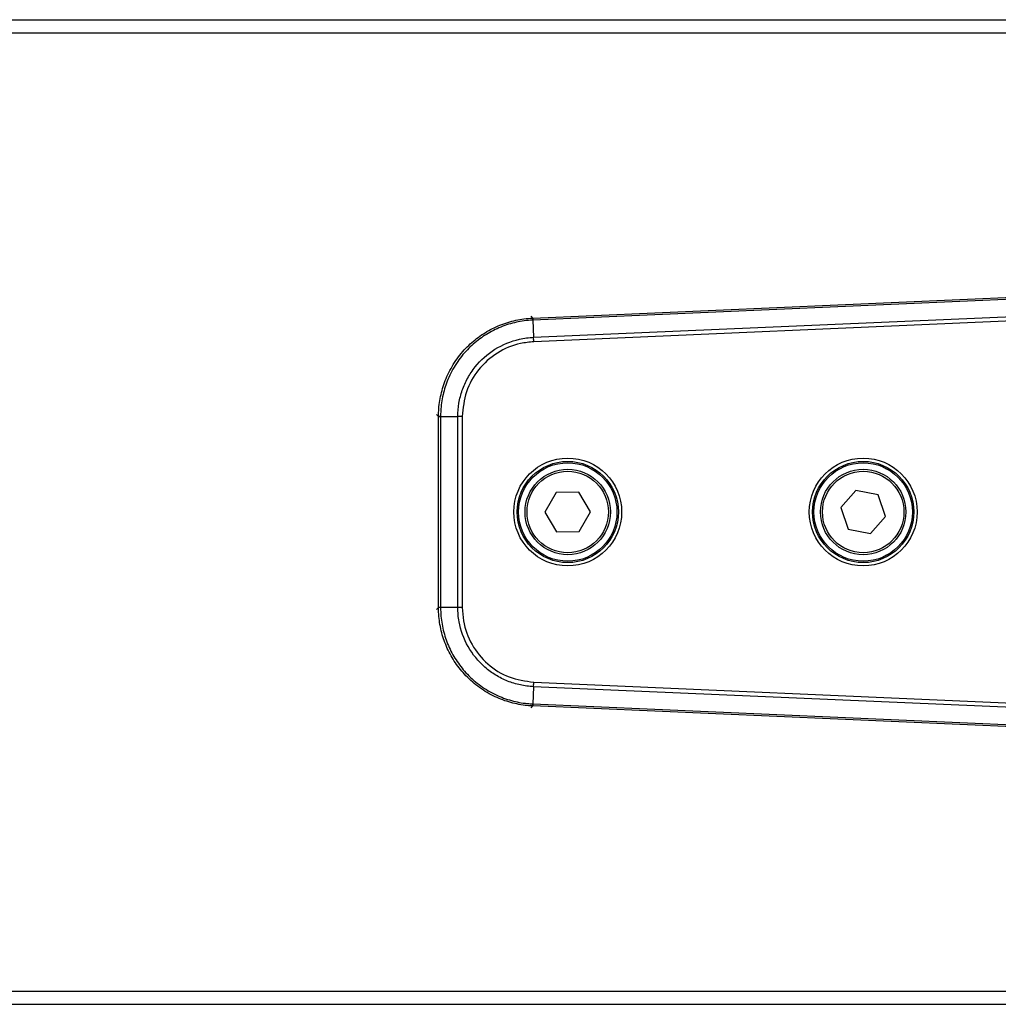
# Model space of a CAD drawing. Header units: millimetres. Extents: x 0 to 420, y 0 to 297.
# Tile 29 of 59: x 79 to 87, y 258 to 266. Entities that reach past the tile are written whole.
import ezdxf

# ---------------------------------------------------------------- set-up
doc = ezdxf.new("R2010")
doc.units = ezdxf.units.MM

msp = doc.modelspace()

# ---------------------------------------------------------------- linework, layer by layer
at = {"color": 7, "linetype": 'Continuous', "lineweight": 25}
for p, q in [((63.19552, 266.11431), (87.15175, 266.11431)), ((63.19552, 266.00417), (87.15175, 266.00417)), ((91.12555, 263.94783), (83.01779, 263.59384)), ((83.01703, 263.6113), (90.32174, 263.93023)), ((83.02409, 263.44946), (92.6216, 263.8685)), ((92.62293, 263.83096), (83.0257, 263.41194)), ((83.00071, 263.62616), (83.01627, 263.61127)), ((83.01779, 263.59384), (83.02409, 263.44946)), ((82.2267, 262.78648), (82.21115, 262.80137)), ((82.2267, 262.78598), (82.2267, 262.78648)), ((82.2267, 261.18201), (82.2267, 262.78598)), ((82.24418, 262.78572), (82.3887, 262.78572)), ((82.24418, 262.78572), (82.24418, 261.18214)), ((82.3887, 261.18214), (82.3887, 262.78572)), ((82.42626, 262.78572), (82.42626, 261.1821)), ((83.21345, 262.14808), (83.1199, 261.98181)), ((83.40421, 262.15019), (83.21345, 262.14808)), ((83.50142, 261.98604), (83.40421, 262.15019)), ((85.72725, 262.16447), (85.60172, 262.02082)), ((85.91442, 262.12758), (85.72725, 262.16447)), ((85.97607, 261.94704), (85.91442, 262.12758)), ((83.1199, 261.98181), (83.21711, 261.81767)), ((83.40787, 261.81978), (83.50142, 261.98604)), ((85.60172, 262.02082), (85.66336, 261.84027)), ((85.85053, 261.80339), (85.97607, 261.94704)), ((83.21711, 261.81767), (83.40787, 261.81978)), ((85.66336, 261.84027), (85.85053, 261.80339)), ((82.21115, 261.16649), (82.2267, 261.18138)), ((82.2267, 261.18138), (82.2267, 261.18201)), ((82.3887, 261.18214), (82.24418, 261.18214)), ((83.0257, 260.55592), (92.62293, 260.1369)), ((83.02409, 260.5184), (83.01779, 260.37402)), ((92.6216, 260.09936), (83.02409, 260.5184)), ((83.01627, 260.35659), (83.00071, 260.3417)), ((90.32174, 260.03762), (83.01703, 260.35655)), ((83.01779, 260.37402), (91.12555, 260.02003)), ((63.19552, 257.96369), (87.15175, 257.96369)), ((63.19552, 257.85355), (87.15175, 257.85355))]:
    msp.add_line(p, q, dxfattribs=at)
for centre, radius in [((83.31066, 261.98393), 0.45232), ((83.31066, 261.98393), 0.4248), ((83.31066, 261.98393), 0.41304), ((85.78889, 261.98393), 0.45232), ((85.78889, 261.98393), 0.4248), ((85.78889, 261.98393), 0.41304), ((83.31066, 261.98393), 0.35797), ((83.31066, 261.98393), 0.34145), ((85.78889, 261.98393), 0.35797), ((85.78889, 261.98393), 0.34145)]:
    msp.add_circle(centre, radius, dxfattribs=at)
for centre, start, end in [((82.49518, 263.57273), 2.312825, 4.229884), ((82.24248, 263.30875), 268.270116, 270.187175), ((82.24248, 260.65911), 89.812825, 91.729884), ((82.49518, 260.39513), 355.770116, 357.687175)]:
    msp.add_arc(centre, 0.5225, start, end, dxfattribs=at)
for points, knots in [([(82.2267, 262.78648), (82.22697, 262.80194), (82.22806, 262.86379), (82.24401, 262.97149), (82.28751, 263.10895), (82.3574, 263.24041), (82.44969, 263.35717), (82.558, 263.45235), (82.67668, 263.52616), (82.80624, 263.57825), (82.92117, 263.60455), (82.99185, 263.60955), (83.01627, 263.61127)], [0, 0, 0, 0, 0.0368363, 0.1473467, 0.2578569, 0.3789095, 0.4999621, 0.6103998, 0.7208376, 0.8312791, 0.941721, 1, 1, 1, 1]), ([(83.01627, 263.61127), (83.01643, 263.61128), (83.01669, 263.61129), (83.01694, 263.6113), (83.01703, 263.6113)], [0, 0, 0, 0, 0.6587143, 1, 1, 1, 1]), ([(83.01726, 263.59382), (82.99336, 263.59211), (82.92481, 263.58723), (82.81223, 263.56174), (82.68601, 263.51088), (82.56909, 263.43862), (82.46374, 263.34592), (82.37257, 263.23149), (82.30448, 263.10329), (82.26121, 262.96806), (82.24557, 262.86259), (82.24446, 262.80139), (82.24418, 262.78625)], [0, 0, 0, 0, 0.0582855, 0.1671557, 0.2791751, 0.3880294, 0.5000347, 0.6190041, 0.7421296, 0.8510659, 0.9631576, 1, 1, 1, 1]), ([(83.01779, 263.59384), (83.01779, 263.59384), (83.01761, 263.59383), (83.01744, 263.59382), (83.01726, 263.59382)], [0, 0, 0, 0, 0.0062743, 1, 1, 1, 1]), ([(82.3887, 262.78572), (82.3887, 262.78572), (82.3887, 262.823), (82.39515, 262.8977), (82.42307, 263.00653), (82.46923, 263.10904), (82.55213, 263.23331), (82.69359, 263.35951), (82.87099, 263.43255), (82.98447, 263.44773), (83.02409, 263.44946), (83.02409, 263.44946)], [0, 0, 0, 0, 0.0000033, 0.1105476, 0.2210925, 0.3316535, 0.4422148, 0.6623288, 0.8823999, 0.9999967, 1, 1, 1, 1]), ([(83.0257, 263.41194), (82.98838, 263.40832), (82.8812, 263.39793), (82.71348, 263.32663), (82.55468, 263.18484), (82.44684, 262.99706), (82.43312, 262.85616), (82.42626, 262.78572)], [0, 0, 0, 0, 0.117761, 0.3381688, 0.5586367, 0.7793319, 1, 1, 1, 1]), ([(82.24418, 262.78572), (82.24015, 262.78575), (82.23353, 262.7858), (82.22808, 262.7859), (82.22718, 262.78595), (82.2267, 262.78598)], [0, 0, 0, 0, 0.419605, 0.6899131, 1, 1, 1, 1]), ([(82.24418, 262.78625), (82.24418, 262.78607), (82.24418, 262.7859), (82.24418, 262.78572), (82.24418, 262.78572)], [0, 0, 0, 0, 0.9937257, 1, 1, 1, 1]), ([(83.01627, 260.35659), (83.00083, 260.35753), (82.93909, 260.36131), (82.83219, 260.38195), (82.69675, 260.4314), (82.56847, 260.50697), (82.45585, 260.60425), (82.36549, 260.71661), (82.29692, 260.8384), (82.25053, 260.97011), (82.22926, 261.08608), (82.22736, 261.15691), (82.2267, 261.18138)], [0, 0, 0, 0, 0.0368363, 0.1473467, 0.2578569, 0.3789095, 0.4999621, 0.6103998, 0.7208376, 0.8312791, 0.941721, 1, 1, 1, 1]), ([(82.24418, 261.18214), (82.24418, 261.18214), (82.24418, 261.18196), (82.24418, 261.18179), (82.24418, 261.18161)], [0, 0, 0, 0, 0.0062743, 1, 1, 1, 1]), ([(82.24418, 261.18161), (82.24484, 261.15766), (82.24673, 261.08831), (82.2676, 260.97477), (82.31305, 260.84585), (82.38019, 260.72663), (82.46866, 260.61665), (82.5789, 260.5214), (82.70447, 260.4474), (82.83705, 260.39895), (82.9417, 260.3787), (83.00215, 260.37497), (83.01726, 260.37404)], [0, 0, 0, 0, 0.0582884, 0.1687334, 0.2791781, 0.389608, 0.5000379, 0.6210827, 0.7421276, 0.8526416, 0.9631558, 1, 1, 1, 1]), ([(83.02409, 260.5184), (83.02409, 260.5184), (82.98684, 260.52003), (82.9125, 260.52973), (82.80499, 260.56237), (82.70459, 260.61295), (82.58406, 260.7012), (82.46415, 260.84802), (82.39891, 261.02844), (82.3887, 261.14248), (82.3887, 261.18214), (82.3887, 261.18214)], [0, 0, 0, 0, 0.0000033, 0.1105476, 0.2210925, 0.3316535, 0.4422148, 0.6623288, 0.8823999, 0.9999967, 1, 1, 1, 1]), ([(82.42626, 261.1821), (82.42824, 261.14466), (82.43395, 261.03713), (82.49786, 260.86646), (82.63259, 260.70163), (82.81548, 260.5857), (82.95563, 260.56585), (83.0257, 260.55592)], [0, 0, 0, 0, 0.117765, 0.3381805, 0.5586559, 0.7793588, 1, 1, 1, 1]), ([(83.01703, 260.35655), (83.01694, 260.35656), (83.01669, 260.35657), (83.01643, 260.35658), (83.01627, 260.35659)], [0, 0, 0, 0, 0.34128569, 1, 1, 1, 1]), ([(83.01726, 260.37404), (83.01744, 260.37403), (83.01761, 260.37403), (83.01779, 260.37402), (83.01779, 260.37402)], [0, 0, 0, 0, 0.9937257, 1, 1, 1, 1])]:
    msp.add_open_spline(points, degree=3, knots=knots, dxfattribs=at)
for points in [[(83.01703, 263.6113), (83.01704, 263.61097), (83.01707, 263.61032), (83.01723, 263.60666), (83.01746, 263.60133), (83.01768, 263.59634), (83.01779, 263.59384)], [(83.0257, 263.41194), (83.02555, 263.41538), (83.02525, 263.42227), (83.02483, 263.43221), (83.02443, 263.44153), (83.02421, 263.44682), (83.02409, 263.44946)], [(82.42626, 262.78572), (82.42281, 262.78572), (82.41592, 262.78572), (82.40597, 262.78572), (82.39664, 262.78572), (82.39134, 262.78572), (82.3887, 262.78572)], [(82.24418, 261.18214), (82.24168, 261.18213), (82.23669, 261.18211), (82.23135, 261.18207), (82.22769, 261.18204), (82.22703, 261.18202), (82.2267, 261.18201)], [(82.42626, 261.1821), (82.42281, 261.18211), (82.41592, 261.18211), (82.40597, 261.18212), (82.39664, 261.18213), (82.39134, 261.18214), (82.3887, 261.18214)], [(83.02409, 260.5184), (83.02421, 260.52104), (83.02443, 260.52633), (83.02483, 260.53565), (83.02525, 260.54559), (83.02555, 260.55248), (83.0257, 260.55592)], [(83.01779, 260.37402), (83.01768, 260.37152), (83.01746, 260.36653), (83.01723, 260.3612), (83.01707, 260.35754), (83.01704, 260.35688), (83.01703, 260.35655)]]:
    msp.add_open_spline(points, degree=3, dxfattribs=at)

doc.saveas('drawing.dxf')
